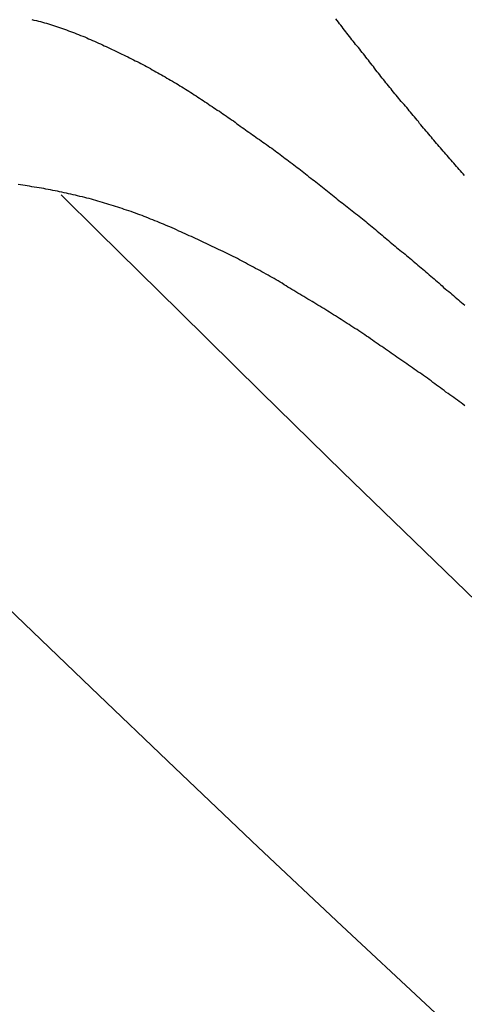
# Model space of a CAD drawing. Extents: x 2 to 87, y -108 to 11.
# Tile 28 of 210: x 22.251 to 22.384, y -80.208 to -79.914. Entities that reach past the tile are written whole.
import ezdxf

# ---------------------------------------------------------------- set-up
doc = ezdxf.new("R2010")
doc.units = 0
doc.header["$MEASUREMENT"] = 0
doc.layers.add('12', color=7, linetype='CONTINUOUS')

msp = doc.modelspace()

# ---------------------------------------------------------------- linework, layer by layer
at = {"layer": '12', "color": 62, "linetype": 'Continuous'}
for p, q in [((22.2635, -79.9664), (22.2745, -79.9773)), ((22.2745, -79.9773), (22.2988, -80.0013)), ((22.2988, -80.0013), (22.3231, -80.0252)), ((22.3231, -80.0252), (22.3473, -80.049)), ((22.3473, -80.049), (22.3716, -80.0726)), ((22.3716, -80.0726), (22.3959, -80.0962)), ((22.2475, -80.0894), (22.2724, -80.1134)), ((22.2724, -80.1134), (22.2973, -80.1372)), ((22.2973, -80.1372), (22.3222, -80.1609)), ((22.3222, -80.1609), (22.3471, -80.1844)), ((22.3471, -80.1844), (22.372, -80.2076)), ((22.372, -80.2076), (22.3969, -80.2306))]:
    msp.add_line(p, q, dxfattribs=at)
for points in [[(22.2548, -79.9141), (22.2554, -79.9143), (22.2561, -79.9144), (22.2567, -79.9146), (22.2573, -79.9147), (22.2579, -79.9149), (22.2585, -79.9151), (22.2591, -79.9152), (22.2597, -79.9154), (22.2603, -79.9156), (22.2609, -79.9158)], [(22.2609, -79.9158), (22.2615, -79.916), (22.2621, -79.9162), (22.2627, -79.9164), (22.2633, -79.9166), (22.2639, -79.9168), (22.2645, -79.917), (22.2651, -79.9172), (22.2657, -79.9175), (22.2663, -79.9177), (22.2669, -79.9179), (22.2675, -79.9181), (22.2681, -79.9184), (22.2687, -79.9186), (22.2693, -79.9189), (22.2699, -79.9191), (22.2705, -79.9193), (22.2711, -79.9196), (22.2716, -79.9199), (22.2722, -79.9201), (22.2728, -79.9204), (22.2734, -79.9206), (22.274, -79.9209), (22.2746, -79.9212), (22.2752, -79.9214), (22.2758, -79.9217), (22.2763, -79.922), (22.2769, -79.9222), (22.2775, -79.9225), (22.2781, -79.9228), (22.2787, -79.9231), (22.2792, -79.9233), (22.2798, -79.9236), (22.2804, -79.9239), (22.281, -79.9242), (22.2816, -79.9245), (22.2821, -79.9247), (22.2827, -79.925), (22.2833, -79.9253), (22.2838, -79.9256), (22.2844, -79.9259), (22.285, -79.9262), (22.2855, -79.9265), (22.2861, -79.9267), (22.2867, -79.927), (22.2872, -79.9273), (22.2878, -79.9276), (22.2884, -79.9279), (22.2889, -79.9282), (22.2895, -79.9285), (22.2901, -79.9288), (22.2906, -79.9291), (22.2912, -79.9294), (22.2917, -79.9297), (22.2923, -79.93), (22.2928, -79.9303), (22.2934, -79.9306), (22.2939, -79.9309), (22.2945, -79.9312), (22.295, -79.9316), (22.2956, -79.9319), (22.2961, -79.9322), (22.2967, -79.9325), (22.2972, -79.9329), (22.2978, -79.9332), (22.2983, -79.9335), (22.2988, -79.9339), (22.2994, -79.9342), (22.2999, -79.9345), (22.3005, -79.9349), (22.301, -79.9352), (22.3015, -79.9355), (22.3021, -79.9359), (22.3026, -79.9362), (22.3031, -79.9366), (22.3037, -79.9369), (22.3042, -79.9373), (22.3047, -79.9376), (22.3053, -79.938), (22.3058, -79.9383), (22.3063, -79.9387), (22.3069, -79.939), (22.3074, -79.9394), (22.3079, -79.9398), (22.3085, -79.9401), (22.309, -79.9405), (22.3095, -79.9408), (22.31, -79.9412), (22.3106, -79.9415), (22.3111, -79.9419), (22.3116, -79.9423), (22.3121, -79.9426), (22.3127, -79.943), (22.3132, -79.9434), (22.3137, -79.9437), (22.3142, -79.9441), (22.3148, -79.9444), (22.3153, -79.9448), (22.3158, -79.9452), (22.3163, -79.9455), (22.3168, -79.9459)], [(22.3687, -79.9432), (22.3683, -79.9428), (22.3679, -79.9423), (22.3675, -79.9418), (22.3671, -79.9414), (22.3668, -79.9409), (22.3664, -79.9404), (22.366, -79.94), (22.3656, -79.9395), (22.3652, -79.9391), (22.3648, -79.9386), (22.3644, -79.9381), (22.3641, -79.9377), (22.3637, -79.9372), (22.3633, -79.9367), (22.3629, -79.9363), (22.3625, -79.9358), (22.3621, -79.9353), (22.3618, -79.9348), (22.3614, -79.9344), (22.361, -79.9339), (22.3606, -79.9334), (22.3602, -79.933), (22.3599, -79.9325), (22.3595, -79.932), (22.3591, -79.9316), (22.3587, -79.9311), (22.3584, -79.9306), (22.358, -79.9301), (22.3576, -79.9297), (22.3572, -79.9292), (22.3568, -79.9287), (22.3565, -79.9282), (22.3561, -79.9278), (22.3557, -79.9273), (22.3553, -79.9268), (22.355, -79.9263), (22.3546, -79.9259), (22.3542, -79.9254), (22.3539, -79.9249), (22.3535, -79.9244), (22.3531, -79.924), (22.3527, -79.9235), (22.3524, -79.923), (22.352, -79.9225), (22.3516, -79.9221), (22.3512, -79.9216), (22.3509, -79.9211), (22.3505, -79.9206), (22.3501, -79.9202), (22.3498, -79.9197), (22.3494, -79.9192), (22.349, -79.9187), (22.3486, -79.9182), (22.3483, -79.9178), (22.3479, -79.9173), (22.3475, -79.9168), (22.3472, -79.9163), (22.3468, -79.9158), (22.3464, -79.9154), (22.3461, -79.9149), (22.3457, -79.9144), (22.3453, -79.9139)], [(22.3836, -79.9607), (22.3832, -79.9602), (22.3828, -79.9598), (22.3824, -79.9593), (22.382, -79.9589), (22.3816, -79.9584), (22.3812, -79.958), (22.3808, -79.9575), (22.3804, -79.957), (22.38, -79.9566), (22.3796, -79.9561), (22.3792, -79.9557), (22.3788, -79.9552), (22.3785, -79.9547), (22.3781, -79.9543), (22.3777, -79.9538), (22.3773, -79.9534), (22.3769, -79.9529), (22.3765, -79.9524), (22.3761, -79.952), (22.3757, -79.9515), (22.3753, -79.9511), (22.3749, -79.9506), (22.3745, -79.9501), (22.3741, -79.9497), (22.3738, -79.9492), (22.3734, -79.9488), (22.373, -79.9483), (22.3726, -79.9478), (22.3722, -79.9474), (22.3718, -79.9469), (22.3714, -79.9465), (22.371, -79.946), (22.3706, -79.9455), (22.3702, -79.9451), (22.3699, -79.9446), (22.3695, -79.9442), (22.3691, -79.9437), (22.3687, -79.9432)], [(22.3168, -79.9459), (22.3174, -79.9463), (22.3179, -79.9466), (22.3184, -79.947), (22.3189, -79.9474), (22.3194, -79.9477), (22.32, -79.9481), (22.3205, -79.9485), (22.321, -79.9488), (22.3215, -79.9492), (22.322, -79.9496), (22.3226, -79.9499), (22.3231, -79.9503), (22.3236, -79.9507), (22.3241, -79.951), (22.3246, -79.9514), (22.3251, -79.9518), (22.3256, -79.9522), (22.3262, -79.9525), (22.3267, -79.9529), (22.3272, -79.9533), (22.3277, -79.9537), (22.3282, -79.954), (22.3287, -79.9544), (22.3292, -79.9548), (22.3297, -79.9552), (22.3302, -79.9556), (22.3307, -79.9559), (22.3312, -79.9563), (22.3317, -79.9567), (22.3323, -79.9571), (22.3328, -79.9575), (22.3333, -79.9579), (22.3338, -79.9583), (22.3343, -79.9586), (22.3348, -79.959), (22.3353, -79.9594), (22.3358, -79.9598), (22.3363, -79.9602), (22.3368, -79.9606), (22.3373, -79.961), (22.3378, -79.9614), (22.3383, -79.9618), (22.3388, -79.9621), (22.3393, -79.9625), (22.3398, -79.9629), (22.3403, -79.9633), (22.3408, -79.9637), (22.3413, -79.9641), (22.3418, -79.9645), (22.3423, -79.9649), (22.3428, -79.9653), (22.3433, -79.9657), (22.3438, -79.9661), (22.3443, -79.9665), (22.3448, -79.9669), (22.3453, -79.9673), (22.3457, -79.9677), (22.3462, -79.9681), (22.3467, -79.9685), (22.3472, -79.9688), (22.3477, -79.9692), (22.3482, -79.9696), (22.3487, -79.97), (22.3492, -79.9704), (22.3497, -79.9708), (22.3502, -79.9712), (22.3507, -79.9716), (22.3512, -79.972), (22.3517, -79.9724), (22.3522, -79.9728), (22.3527, -79.9732), (22.3532, -79.9736), (22.3537, -79.974), (22.3542, -79.9744), (22.3546, -79.9748), (22.3551, -79.9752), (22.3556, -79.9756), (22.3561, -79.976), (22.3566, -79.9764), (22.3571, -79.9768), (22.3576, -79.9772), (22.3581, -79.9776), (22.3586, -79.978), (22.3591, -79.9784), (22.3595, -79.9788), (22.36, -79.9792), (22.3605, -79.9796), (22.361, -79.98), (22.3615, -79.9805), (22.362, -79.9809), (22.3625, -79.9813), (22.363, -79.9817), (22.3634, -79.9821), (22.3639, -79.9825), (22.3644, -79.9829), (22.3649, -79.9833), (22.3654, -79.9837), (22.3659, -79.9841), (22.3663, -79.9845), (22.3668, -79.9849)], [(22.3073, -79.9812), (22.3067, -79.9809), (22.306, -79.9806), (22.3054, -79.9803), (22.3048, -79.98), (22.3042, -79.9797), (22.3035, -79.9794), (22.3029, -79.9791), (22.3023, -79.9788), (22.3016, -79.9786), (22.301, -79.9783), (22.3004, -79.978), (22.2997, -79.9777), (22.2991, -79.9774), (22.2985, -79.9772), (22.2978, -79.9769), (22.2972, -79.9766), (22.2966, -79.9763), (22.2959, -79.976), (22.2953, -79.9758), (22.2946, -79.9755), (22.294, -79.9752), (22.2934, -79.975), (22.2927, -79.9747), (22.2921, -79.9744), (22.2914, -79.9742), (22.2908, -79.9739), (22.2901, -79.9737), (22.2895, -79.9734), (22.2888, -79.9731), (22.2882, -79.9729), (22.2876, -79.9726), (22.2869, -79.9724), (22.2863, -79.9722), (22.2856, -79.9719), (22.285, -79.9717), (22.2843, -79.9714), (22.2836, -79.9712), (22.283, -79.971), (22.2823, -79.9708), (22.2817, -79.9705), (22.281, -79.9703), (22.2804, -79.9701), (22.2797, -79.9699), (22.2791, -79.9697), (22.2784, -79.9695), (22.2777, -79.9693), (22.2771, -79.9691), (22.2764, -79.9689), (22.2758, -79.9687), (22.2751, -79.9685), (22.2744, -79.9683), (22.2738, -79.9681), (22.2731, -79.9679), (22.2725, -79.9677), (22.2718, -79.9675), (22.2711, -79.9674), (22.2705, -79.9672), (22.2698, -79.967), (22.2691, -79.9669), (22.2684, -79.9667), (22.2678, -79.9665), (22.2671, -79.9664), (22.2664, -79.9662), (22.2657, -79.9661), (22.2651, -79.9659), (22.2644, -79.9658), (22.2637, -79.9656), (22.263, -79.9655), (22.2624, -79.9653), (22.2617, -79.9652), (22.261, -79.9651), (22.2603, -79.9649), (22.2596, -79.9648), (22.2589, -79.9647), (22.2583, -79.9645), (22.2576, -79.9644), (22.2569, -79.9643), (22.2562, -79.9642), (22.2555, -79.9641), (22.2548, -79.964), (22.2541, -79.9638), (22.2534, -79.9637), (22.2528, -79.9636), (22.2521, -79.9635), (22.2514, -79.9634), (22.2507, -79.9633)], [(22.3664, -80.0168), (22.3658, -80.0164), (22.3652, -80.016), (22.3647, -80.0156), (22.3641, -80.0152), (22.3635, -80.0148), (22.363, -80.0144), (22.3624, -80.014), (22.3618, -80.0136), (22.3613, -80.0132), (22.3607, -80.0128), (22.3601, -80.0124), (22.3596, -80.012), (22.359, -80.0116), (22.3584, -80.0113), (22.3579, -80.0109), (22.3573, -80.0105), (22.3567, -80.0101), (22.3562, -80.0097), (22.3556, -80.0093), (22.355, -80.0089), (22.3544, -80.0086), (22.3539, -80.0082), (22.3533, -80.0078), (22.3527, -80.0074), (22.3521, -80.007), (22.3516, -80.0066), (22.351, -80.0063), (22.3504, -80.0059), (22.3498, -80.0055), (22.3493, -80.0051), (22.3487, -80.0048), (22.3481, -80.0044), (22.3475, -80.004), (22.3469, -80.0036), (22.3464, -80.0033), (22.3458, -80.0029), (22.3452, -80.0025), (22.3446, -80.0022), (22.344, -80.0018), (22.3434, -80.0014), (22.3429, -80.0011), (22.3423, -80.0007), (22.3417, -80.0003), (22.3411, -80), (22.3405, -79.9996), (22.3399, -79.9993), (22.3393, -79.9989), (22.3387, -79.9985), (22.3382, -79.9982), (22.3376, -79.9978), (22.337, -79.9975), (22.3364, -79.9971), (22.3358, -79.9967), (22.3352, -79.9964), (22.3346, -79.996), (22.334, -79.9957), (22.3334, -79.9953), (22.3328, -79.9949), (22.3322, -79.9946), (22.3316, -79.9942), (22.331, -79.9939), (22.3305, -79.9935), (22.3299, -79.9932), (22.3293, -79.9928), (22.3287, -79.9925), (22.3281, -79.9921), (22.3275, -79.9918), (22.3269, -79.9914), (22.3263, -79.9911), (22.3257, -79.9908), (22.3251, -79.9904), (22.3245, -79.9901), (22.3239, -79.9897), (22.3233, -79.9894), (22.3227, -79.989), (22.3221, -79.9887), (22.3214, -79.9884), (22.3208, -79.988), (22.3202, -79.9877), (22.3196, -79.9874), (22.319, -79.9871), (22.3184, -79.9867), (22.3178, -79.9864), (22.3172, -79.9861), (22.3166, -79.9858), (22.316, -79.9854), (22.3154, -79.9851), (22.3147, -79.9848), (22.3141, -79.9845), (22.3135, -79.9842), (22.3129, -79.9839), (22.3123, -79.9836), (22.3117, -79.9833), (22.311, -79.983), (22.3104, -79.9827), (22.3098, -79.9824), (22.3092, -79.9821), (22.3085, -79.9818), (22.3079, -79.9815), (22.3073, -79.9812)], [(22.3668, -79.9849), (22.3673, -79.9853), (22.3678, -79.9857), (22.3683, -79.9862), (22.3688, -79.9866), (22.3693, -79.987), (22.3697, -79.9874), (22.3702, -79.9878), (22.3707, -79.9882), (22.3712, -79.9886), (22.3717, -79.989), (22.3721, -79.9894), (22.3726, -79.9898), (22.3731, -79.9903), (22.3736, -79.9907), (22.3741, -79.9911), (22.3746, -79.9915), (22.375, -79.9919), (22.3755, -79.9923), (22.376, -79.9927), (22.3765, -79.9931), (22.377, -79.9935), (22.3774, -79.994), (22.3779, -79.9944), (22.3784, -79.9948), (22.3789, -79.9952), (22.3794, -79.9956), (22.3798, -79.996), (22.3803, -79.9964), (22.3808, -79.9969), (22.3813, -79.9973), (22.3818, -79.9977), (22.3822, -79.9981), (22.3827, -79.9985), (22.3832, -79.9989), (22.3837, -79.9993)], [(22.3837, -80.0293), (22.3831, -80.0288), (22.3826, -80.0284), (22.382, -80.028), (22.3815, -80.0276), (22.3809, -80.0272), (22.3804, -80.0268), (22.3798, -80.0264), (22.3792, -80.026), (22.3787, -80.0256), (22.3781, -80.0252), (22.3776, -80.0248), (22.377, -80.0244), (22.3765, -80.024), (22.3759, -80.0236), (22.3753, -80.0232), (22.3748, -80.0228), (22.3742, -80.0224), (22.3737, -80.0219), (22.3731, -80.0215), (22.3726, -80.0211), (22.372, -80.0207), (22.3714, -80.0203), (22.3709, -80.0199), (22.3703, -80.0195), (22.3697, -80.0192), (22.3692, -80.0188), (22.3686, -80.0184), (22.3681, -80.018), (22.3675, -80.0176), (22.3669, -80.0172), (22.3664, -80.0168)]]:
    msp.add_lwpolyline(points, dxfattribs=at)

doc.saveas('drawing.dxf')
